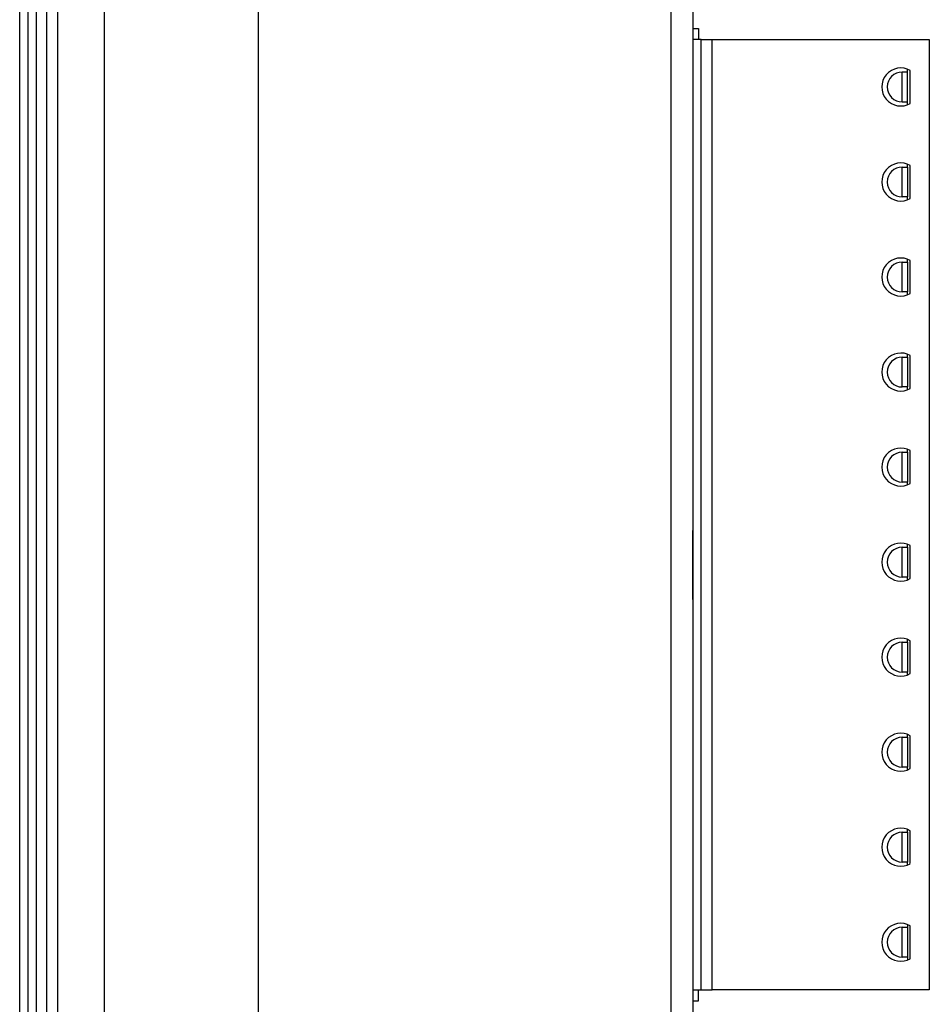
# Model space of a CAD drawing. Header units: millimetres. Extents: x 0 to 840, y 0 to 594.
# Tile 68 of 77: x 556 to 589, y 286 to 322. Entities that reach past the tile are written whole.
import ezdxf

# ---------------------------------------------------------------- set-up
doc = ezdxf.new("R2010")
doc.units = ezdxf.units.MM
doc.header["$LTSCALE"] = 2
doc.linetypes.add('SLD-Sólida', pattern=[0])

msp = doc.modelspace()

# ---------------------------------------------------------------- linework, layer by layer
at = {"color": 7, "linetype": 'SLD-Sólida', "lineweight": 25}
for p, q in [((555.598, 246.553), (555.598, 360.953)), ((555.9, 360.953), (555.9, 246.553)), ((556.2, 360.953), (556.2, 246.553)), ((556.6, 246.553), (556.6, 360.953)), ((556.992, 360.953), (556.992, 246.553)), ((564.4, 246.553), (564.4, 360.953)), ((579.6, 247.028), (579.6, 360.478)), ((580.4, 359.927), (580.4, 247.579)), ((558.723, 252.885), (558.723, 352.65)), ((580.4, 321.557), (580.609, 321.557)), ((580.609, 321.557), (580.609, 321.157)), ((580.712, 321.157), (580.4, 321.157)), ((580.712, 286.157), (580.712, 321.157)), ((580.712, 321.157), (581.112, 321.157)), ((581.112, 286.157), (581.112, 321.157)), ((581.112, 321.157), (589.112, 321.157)), ((589.112, 321.157), (589.112, 286.157)), ((588.312, 319.957), (588.112, 319.957)), ((588.112, 318.857), (588.112, 319.957)), ((588.312, 319.957), (588.312, 320.061)), ((588.312, 318.857), (588.312, 319.957)), ((588.412, 318.801), (588.412, 320.014)), ((588.112, 318.857), (588.312, 318.857)), ((588.312, 318.753), (588.312, 318.857)), ((588.112, 316.457), (588.312, 316.457)), ((588.112, 315.357), (588.112, 316.457)), ((588.312, 316.457), (588.312, 316.561)), ((588.312, 316.457), (588.312, 315.357)), ((588.412, 315.301), (588.412, 316.514)), ((588.312, 315.357), (588.112, 315.357)), ((588.312, 315.253), (588.312, 315.357)), ((588.312, 312.957), (588.312, 313.061)), ((588.412, 311.801), (588.412, 313.014)), ((588.112, 312.957), (588.312, 312.957)), ((588.112, 311.857), (588.112, 312.957)), ((588.312, 312.957), (588.312, 311.857)), ((588.312, 311.857), (588.112, 311.857)), ((588.312, 311.753), (588.312, 311.857)), ((588.112, 309.457), (588.312, 309.457)), ((588.112, 308.357), (588.112, 309.457)), ((588.312, 309.457), (588.312, 309.561)), ((588.312, 309.457), (588.312, 308.357)), ((588.412, 308.301), (588.412, 309.514)), ((588.312, 308.357), (588.112, 308.357)), ((588.312, 308.253), (588.312, 308.357)), ((588.112, 305.957), (588.312, 305.957)), ((588.112, 304.857), (588.112, 305.957)), ((588.312, 305.957), (588.312, 306.061)), ((588.312, 305.957), (588.312, 304.857)), ((588.412, 304.801), (588.412, 306.014)), ((588.312, 304.857), (588.112, 304.857)), ((588.312, 304.753), (588.312, 304.857)), ((580.4, 303.077), (580.4, 303.077)), ((580.4, 300.527), (580.4, 303.077)), ((588.112, 302.457), (588.312, 302.457)), ((588.112, 301.357), (588.112, 302.457)), ((588.312, 302.457), (588.312, 302.561)), ((588.312, 302.457), (588.312, 301.357)), ((588.412, 301.301), (588.412, 302.514)), ((588.312, 301.357), (588.112, 301.357)), ((588.312, 301.253), (588.312, 301.357)), ((580.4, 300.527), (580.4, 300.527)), ((580.4, 300.494), (580.4, 300.494)), ((588.112, 298.957), (588.312, 298.957)), ((588.112, 297.857), (588.112, 298.957)), ((588.312, 298.957), (588.312, 299.061)), ((588.312, 298.957), (588.312, 297.857)), ((588.412, 297.801), (588.412, 299.014)), ((588.312, 297.857), (588.112, 297.857)), ((588.312, 297.753), (588.312, 297.857)), ((588.312, 295.457), (588.312, 295.561)), ((588.112, 295.457), (588.312, 295.457)), ((588.112, 294.357), (588.112, 295.457)), ((588.312, 295.457), (588.312, 294.357)), ((588.412, 294.301), (588.412, 295.514)), ((588.312, 294.357), (588.112, 294.357)), ((588.312, 294.253), (588.312, 294.357)), ((588.112, 291.957), (588.312, 291.957)), ((588.112, 290.857), (588.112, 291.957)), ((588.312, 291.957), (588.312, 292.061)), ((588.312, 291.957), (588.312, 290.857)), ((588.412, 290.801), (588.412, 292.014)), ((588.312, 290.857), (588.112, 290.857)), ((588.312, 290.753), (588.312, 290.857)), ((588.112, 288.457), (588.312, 288.457)), ((588.112, 287.357), (588.112, 288.457)), ((588.312, 288.561), (588.312, 288.457)), ((588.312, 288.457), (588.312, 287.357)), ((588.412, 287.301), (588.412, 288.514)), ((588.312, 287.357), (588.112, 287.357)), ((588.312, 287.357), (588.312, 287.253)), ((580.4, 286.157), (580.712, 286.157)), ((580.613, 285.75), (580.613, 286.157)), ((580.712, 286.157), (581.112, 286.157)), ((589.112, 286.157), (581.112, 286.157)), ((580.4, 285.75), (580.613, 285.75))]:
    msp.add_line(p, q, dxfattribs=at)
for centre, radius, start, end in [((588.062, 319.407), 0.7, 60, 300), ((588.112, 319.407), 0.55, 90, 180), ((588.112, 319.407), 0.55, 180, 270), ((588.062, 315.907), 0.7, 60, 300), ((588.112, 315.907), 0.55, 90, 180), ((588.112, 315.907), 0.55, 180, 270), ((588.062, 312.407), 0.7, 60, 300), ((588.112, 312.407), 0.55, 90, 180), ((588.112, 312.407), 0.55, 180, 270), ((588.062, 308.907), 0.7, 60, 300), ((588.112, 308.907), 0.55, 90, 180), ((588.112, 308.907), 0.55, 180, 270), ((588.062, 305.407), 0.7, 60, 300), ((588.112, 305.407), 0.55, 90, 180), ((588.112, 305.407), 0.55, 180, 270), ((588.062, 301.907), 0.7, 60, 300), ((588.112, 301.907), 0.55, 90, 180), ((588.112, 301.907), 0.55, 180, 270), ((588.062, 298.407), 0.7, 60, 300), ((588.112, 298.407), 0.55, 90, 180), ((588.112, 298.407), 0.55, 180, 270), ((588.062, 294.907), 0.7, 60, 300), ((588.112, 294.907), 0.55, 90, 180), ((588.112, 294.907), 0.55, 180, 270), ((588.062, 291.407), 0.7, 60, 300), ((588.112, 291.407), 0.55, 90, 180), ((588.112, 291.407), 0.55, 180, 270), ((588.062, 287.907), 0.7, 60, 300), ((588.112, 287.907), 0.55, 90, 180), ((588.112, 287.907), 0.55, 180, 270)]:
    msp.add_arc(centre, radius, start, end, dxfattribs=at)

doc.saveas('drawing.dxf')
